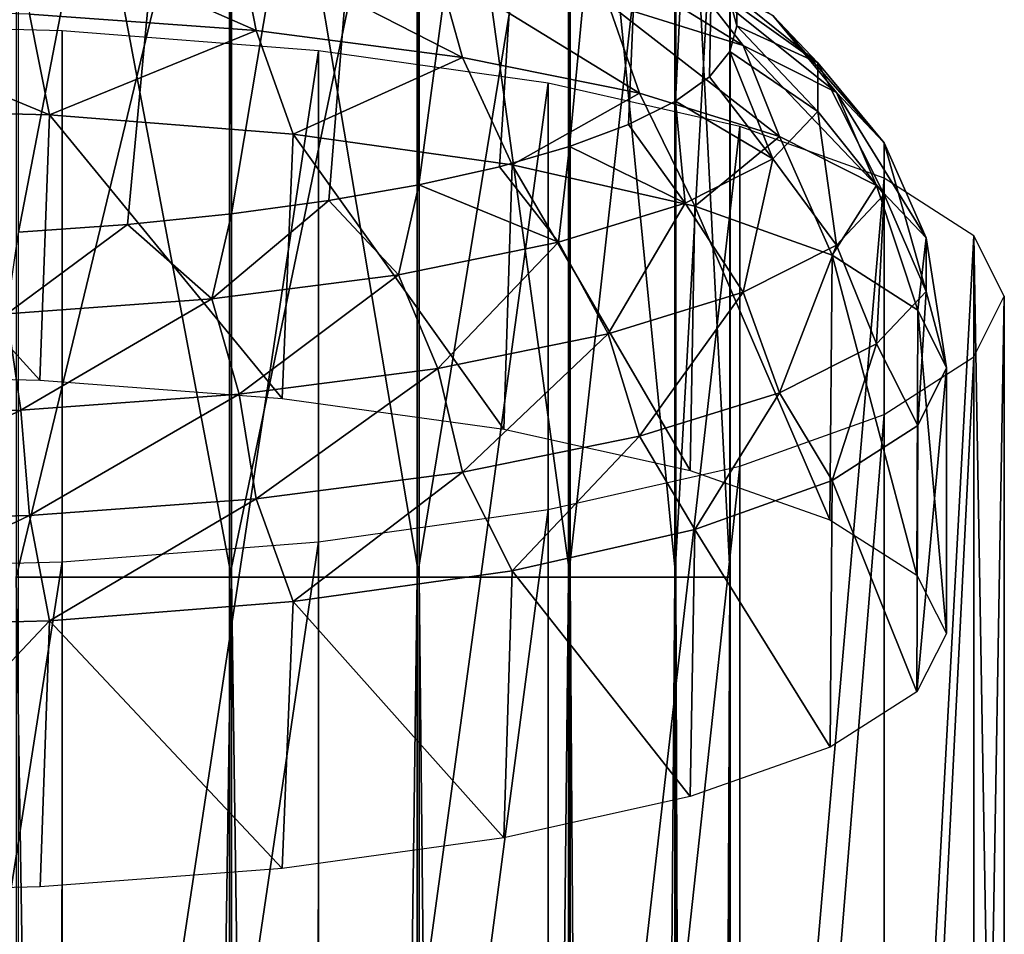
# Model space of a CAD drawing. Header units: millimetres. Extents: x -84 to 84, y -375 to 274.
# Tile 103 of 108: x 2 to 12, y 193 to 202. Entities that reach past the tile are written whole.
import ezdxf

# ---------------------------------------------------------------- set-up
doc = ezdxf.new("R2010")
doc.units = ezdxf.units.MM
doc.header["$LTSCALE"] = 148.96817
for name, color, linetype in [('134', 7, 'CONTINUOUS'), ('136', 7, 'CONTINUOUS'), ('139', 7, 'CONTINUOUS'), ('140', 7, 'CONTINUOUS'), ('142', 7, 'CONTINUOUS'), ('53', 7, 'CONTINUOUS'), ('54', 7, 'CONTINUOUS')]:
    doc.layers.add(name, color=color, linetype=linetype)

msp = doc.modelspace()

# ---------------------------------------------------------------- linework, layer by layer
at = {"layer": '134', "color": 7, "linetype": 'CONTINUOUS', "true_color": 0xa2afbf}
for points in [[(4.1632, 196.293, 0.4042), (2.1306, 196.293, 1.1692), (4.1825, 63.9675, 0.3941), (4.1632, 196.293, 0.4042)], [(4.1825, 63.9675, 0.3941), (2.1306, 196.293, 1.1692), (2.1538, 63.9675, 1.1635), (4.1825, 63.9675, 0.3941)], [(2.1538, 196.293, -16.3135), (4.1844, 196.293, -15.5431), (2.1538, 63.9675, -16.3135), (2.1538, 196.293, -16.3135)], [(2.1538, 63.9675, -16.3135), (4.1844, 196.293, -15.5431), (4.1825, 63.9675, -15.5441), (2.1538, 63.9675, -16.3135)], [(5.9534, 196.293, -0.8254), (4.1632, 196.293, 0.4042), (4.1825, 63.9675, 0.3941), (5.9534, 196.293, -0.8254)], [(5.9681, 63.9675, -0.8384), (5.9534, 196.293, -0.8254), (4.1825, 63.9675, 0.3941), (5.9681, 63.9675, -0.8384)], [(4.1825, 63.9675, -15.5441), (4.1844, 196.293, -15.5431), (5.9681, 63.9675, -14.3116), (4.1825, 63.9675, -15.5441)], [(4.1844, 196.293, -15.5431), (5.9714, 196.293, -14.3087), (5.9681, 63.9675, -14.3116), (4.1844, 196.293, -15.5431)], [(7.397, 196.293, -2.4481), (5.9534, 196.293, -0.8254), (5.9681, 63.9675, -0.8384), (7.397, 196.293, -2.4481)], [(7.4069, 63.9675, -2.4624), (7.397, 196.293, -2.4481), (5.9681, 63.9675, -0.8384), (7.4069, 63.9675, -2.4624)], [(5.9681, 63.9675, -14.3116), (5.9714, 196.293, -14.3087), (7.4069, 63.9675, -12.6876), (5.9681, 63.9675, -14.3116)], [(5.9714, 196.293, -14.3087), (7.4106, 196.293, -12.6822), (7.4069, 63.9675, -12.6876), (5.9714, 196.293, -14.3087)], [(8.4097, 196.293, -4.3693), (7.397, 196.293, -2.4481), (7.4069, 63.9675, -2.4624), (8.4097, 196.293, -4.3693)], [(8.4151, 63.9675, -4.3836), (8.4097, 196.293, -4.3693), (7.4069, 63.9675, -2.4624), (8.4151, 63.9675, -4.3836)], [(7.4069, 63.9675, -12.6876), (7.4106, 196.293, -12.6822), (8.4151, 63.9675, -10.7664), (7.4069, 63.9675, -12.6876)], [(7.4106, 196.293, -12.6822), (8.4182, 196.293, -10.7583), (8.4151, 63.9675, -10.7664), (7.4106, 196.293, -12.6822)], [(8.9328, 196.293, -6.4772), (8.4097, 196.293, -4.3693), (8.4151, 63.9675, -4.3836), (8.9328, 196.293, -6.4772)], [(8.9344, 63.9675, -6.4902), (8.9328, 196.293, -6.4772), (8.4151, 63.9675, -4.3836), (8.9344, 63.9675, -6.4902)], [(8.4151, 63.9675, -10.7664), (8.4182, 196.293, -10.7583), (8.9344, 63.9675, -8.6598), (8.4151, 63.9675, -10.7664)], [(8.4182, 196.293, -10.7583), (8.9357, 196.293, -8.649), (8.9344, 63.9675, -8.6598), (8.4182, 196.293, -10.7583)], [(8.9357, 196.293, -8.649), (8.9328, 196.293, -6.4772), (8.9344, 63.9675, -6.4902), (8.9357, 196.293, -8.649)], [(8.9344, 63.9675, -8.6598), (8.9357, 196.293, -8.649), (8.9344, 63.9675, -6.4902), (8.9344, 63.9675, -8.6598)]]:
    msp.add_3dface(points, dxfattribs=at)
at = {"layer": '136', "color": 7, "linetype": 'CONTINUOUS', "true_color": 0xa2afbf}
for points in [[(8.9357, 212.0505, 129.6526), (8.9344, 201.3049, 129.9178), (8.9328, 211.562, 127.5365), (8.9357, 212.0505, 129.6526)], [(9, 201.5489, 130.9748), (8.9344, 201.3049, 129.9178), (8.9357, 212.0505, 129.6526), (9, 201.5489, 130.9748)], [(8.9344, 201.7929, 132.0318), (9, 201.5489, 130.9748), (8.9357, 212.0505, 129.6526), (8.9344, 201.7929, 132.0318)], [(8.9328, 211.562, 127.5365), (8.4151, 200.831, 127.8652), (8.4097, 211.0878, 125.4826), (8.9328, 211.562, 127.5365)], [(8.7385, 201.0644, 128.8762), (8.4151, 200.831, 127.8652), (8.9328, 211.562, 127.5365), (8.7385, 201.0644, 128.8762)], [(8.9344, 201.3049, 129.9178), (8.7385, 201.0644, 128.8762), (8.9328, 211.562, 127.5365), (8.9344, 201.3049, 129.9178)], [(8.4097, 211.0878, 125.4826), (7.4069, 200.3988, 125.9933), (7.397, 210.6556, 123.6106), (8.4097, 211.0878, 125.4826)], [(7.9691, 200.6081, 126.8995), (7.4069, 200.3988, 125.9933), (8.4097, 211.0878, 125.4826), (7.9691, 200.6081, 126.8995)], [(8.4151, 200.831, 127.8652), (7.9691, 200.6081, 126.8995), (8.4097, 211.0878, 125.4826), (8.4151, 200.831, 127.8652)], [(7.397, 210.6556, 123.6106), (5.9681, 200.0335, 124.4109), (5.9534, 210.2906, 122.0295), (7.397, 210.6556, 123.6106)], [(6.7366, 200.2064, 125.1597), (5.9681, 200.0335, 124.4109), (7.397, 210.6556, 123.6106), (6.7366, 200.2064, 125.1597)], [(7.4069, 200.3988, 125.9933), (6.7366, 200.2064, 125.1597), (7.397, 210.6556, 123.6106), (7.4069, 200.3988, 125.9933)], [(5.9534, 210.2906, 122.0295), (4.1825, 199.7563, 123.21), (4.1632, 210.014, 120.8314), (5.9534, 210.2906, 122.0295)], [(5.1126, 199.8827, 123.7578), (4.1825, 199.7563, 123.21), (5.9534, 210.2906, 122.0295), (5.1126, 199.8827, 123.7578)], [(5.9681, 200.0335, 124.4109), (5.1126, 199.8827, 123.7578), (5.9534, 210.2906, 122.0295), (5.9681, 200.0335, 124.4109)], [(3.1914, 199.6559, 122.7754), (2.1538, 199.5832, 122.4603), (4.1632, 210.014, 120.8314), (3.1914, 199.6559, 122.7754)], [(4.1632, 210.014, 120.8314), (2.1538, 199.5832, 122.4603), (2.1538, 209.8432, 120.0916), (4.1632, 210.014, 120.8314)], [(4.1825, 199.7563, 123.21), (3.1914, 199.6559, 122.7754), (4.1632, 210.014, 120.8314), (4.1825, 199.7563, 123.21)]]:
    msp.add_3dface(points, dxfattribs=at)
at = {"layer": '139', "color": 7, "linetype": 'CONTINUOUS', "true_color": 0xa2afbf}
for points in [[(0, 200.7625, 142.4457), (0, 198.2291, 143.0306), (2.3571, 198.1719, 142.7816), (0, 200.7625, 142.4457)], [(2.4477, 200.7005, 142.177), (0, 200.7625, 142.4457), (2.3571, 198.1719, 142.7816), (2.4477, 200.7005, 142.177)], [(4.6659, 197.9955, 142.0186), (2.4477, 200.7005, 142.177), (2.3571, 198.1719, 142.7816), (4.6659, 197.9955, 142.0186)], [(4.7727, 200.5175, 141.3843), (2.4477, 200.7005, 142.177), (4.6659, 197.9955, 142.0186), (4.7727, 200.5175, 141.3843)], [(6.7786, 197.7035, 140.7536), (4.7727, 200.5175, 141.3843), (4.6659, 197.9955, 142.0186), (6.7786, 197.7035, 140.7536)], [(6.8584, 200.2227, 140.1074), (4.7727, 200.5175, 141.3843), (6.7786, 197.7035, 140.7536), (6.8584, 200.2227, 140.1074)], [(8.5543, 197.3103, 139.0508), (6.8584, 200.2227, 140.1074), (6.7786, 197.7035, 140.7536), (8.5543, 197.3103, 139.0508)], [(8.6001, 199.8308, 138.4103), (6.8584, 200.2227, 140.1074), (8.5543, 197.3103, 139.0508), (8.6001, 199.8308, 138.4103)], [(9.8877, 196.839, 137.0091), (8.6001, 199.8308, 138.4103), (8.5543, 197.3103, 139.0508), (9.8877, 196.839, 137.0091)], [(9.9107, 199.3617, 136.378), (8.6001, 199.8308, 138.4103), (9.8877, 196.839, 137.0091), (9.9107, 199.3617, 136.378)], [(10.7171, 196.3122, 134.7276), (9.9107, 199.3617, 136.378), (9.8877, 196.839, 137.0091), (10.7171, 196.3122, 134.7276)], [(10.7242, 198.8387, 134.1126), (9.9107, 199.3617, 136.378), (10.7171, 196.3122, 134.7276), (10.7242, 198.8387, 134.1126)], [(11, 195.755, 132.3137), (10.7242, 198.8387, 134.1126), (10.7171, 196.3122, 134.7276), (11, 195.755, 132.3137)], [(11, 198.288, 131.7277), (10.7242, 198.8387, 134.1126), (11, 195.755, 132.3137), (11, 198.288, 131.7277)], [(10.7242, 197.7374, 129.3427), (11, 198.288, 131.7277), (10.7177, 195.1977, 129.8998), (10.7242, 197.7374, 129.3427)], [(10.7177, 195.1977, 129.8998), (11, 198.288, 131.7277), (11, 195.755, 132.3137), (10.7177, 195.1977, 129.8998)], [(9.9107, 197.2144, 127.0773), (10.7242, 197.7374, 129.3427), (10.7177, 195.1977, 129.8998), (9.9107, 197.2144, 127.0773)], [(8.6001, 196.7452, 125.045), (9.9107, 197.2144, 127.0773), (9.8887, 194.6709, 127.6181), (8.6001, 196.7452, 125.045)], [(9.8887, 194.6709, 127.6181), (9.9107, 197.2144, 127.0773), (10.7177, 195.1977, 129.8998), (9.8887, 194.6709, 127.6181)], [(6.8584, 196.3534, 123.3479), (8.6001, 196.7452, 125.045), (8.5558, 194.1994, 125.5761), (6.8584, 196.3534, 123.3479)], [(8.5558, 194.1994, 125.5761), (8.6001, 196.7452, 125.045), (9.8887, 194.6709, 127.6181), (8.5558, 194.1994, 125.5761)], [(4.7727, 196.0586, 122.071), (6.8584, 196.3534, 123.3479), (6.7805, 193.8063, 123.8729), (4.7727, 196.0586, 122.071)], [(6.7805, 193.8063, 123.8729), (6.8584, 196.3534, 123.3479), (8.5558, 194.1994, 125.5761), (6.7805, 193.8063, 123.8729)], [(2.4477, 195.8756, 121.2783), (4.7727, 196.0586, 122.071), (4.6677, 193.5141, 122.6073), (2.4477, 195.8756, 121.2783)], [(4.6677, 193.5141, 122.6073), (4.7727, 196.0586, 122.071), (6.7805, 193.8063, 123.8729), (4.6677, 193.5141, 122.6073)], [(0, 193.2802, 121.5945), (0, 195.8136, 121.0096), (2.4477, 195.8756, 121.2783), (0, 193.2802, 121.5945)], [(0, 193.2802, 121.5945), (2.4477, 195.8756, 121.2783), (2.3583, 193.338, 121.8436), (0, 193.2802, 121.5945)], [(2.3583, 193.338, 121.8436), (2.4477, 195.8756, 121.2783), (4.6677, 193.5141, 122.6073), (2.3583, 193.338, 121.8436)]]:
    msp.add_3dface(points, dxfattribs=at)
at = {"layer": '140', "color": 7, "linetype": 'CONTINUOUS', "true_color": 0xa2afbf}
for points in [[(4.2555, 202.3366, 140.6023), (2.1753, 202.4887, 141.2608), (4.4186, 201.5038, 141.1706), (4.2555, 202.3366, 140.6023)], [(4.4186, 201.5038, 141.1706), (2.1753, 202.4887, 141.2608), (2.2587, 201.6617, 141.8544), (4.4186, 201.5038, 141.1706)], [(8.5092, 202.0698, 135.8966), (7.3018, 202.4436, 137.5158), (9.0607, 201.3634, 136.3865), (8.5092, 202.0698, 135.8966)], [(9.0607, 201.3634, 136.3865), (7.3018, 202.4436, 137.5158), (7.7751, 201.7614, 138.1106), (9.0607, 201.3634, 136.3865)], [(6.1497, 202.0906, 139.5367), (4.2555, 202.3366, 140.6023), (6.3854, 201.2484, 140.0642), (6.1497, 202.0906, 139.5367)], [(6.3854, 201.2484, 140.0642), (4.2555, 202.3366, 140.6023), (4.4186, 201.5038, 141.1706), (6.3854, 201.2484, 140.0642)], [(7.7751, 201.7614, 138.1106), (6.1497, 202.0906, 139.5367), (8.0732, 200.9065, 138.5835), (7.7751, 201.7614, 138.1106)], [(8.0732, 200.9065, 138.5835), (6.1497, 202.0906, 139.5367), (6.3854, 201.2484, 140.0642), (8.0732, 200.9065, 138.5835)], [(9.3447, 201.6477, 134.0682), (8.5092, 202.0698, 135.8966), (9.9504, 200.9139, 134.4395), (9.3447, 201.6477, 134.0682)], [(9.9504, 200.9139, 134.4395), (8.5092, 202.0698, 135.8966), (9.0607, 201.3634, 136.3865), (9.9504, 200.9139, 134.4395)], [(8.9344, 201.7929, 132.0318), (8.7385, 202.0334, 133.0735), (9.7718, 201.1957, 132.1104), (8.9344, 201.7929, 132.0318)], [(9.7718, 201.1957, 132.1104), (8.7385, 202.0334, 133.0735), (9.3447, 201.6477, 134.0682), (9.7718, 201.1957, 132.1104)], [(9, 201.5489, 130.9748), (8.9344, 201.7929, 132.0318), (9.7718, 201.1957, 132.1104), (9, 201.5489, 130.9748)], [(0, 201.7151, 142.0858), (0, 200.7625, 142.4457), (2.4477, 200.7005, 142.177), (0, 201.7151, 142.0858)], [(0, 201.7151, 142.0858), (2.4477, 200.7005, 142.177), (2.2587, 201.6617, 141.8544), (0, 201.7151, 142.0858)], [(9.0607, 201.3634, 136.3865), (7.7751, 201.7614, 138.1106), (9.4081, 200.4932, 136.7932), (9.0607, 201.3634, 136.3865)], [(9.4081, 200.4932, 136.7932), (7.7751, 201.7614, 138.1106), (8.0732, 200.9065, 138.5835), (9.4081, 200.4932, 136.7932)], [(2.4477, 200.7005, 142.177), (4.4186, 201.5038, 141.1706), (2.2587, 201.6617, 141.8544), (2.4477, 200.7005, 142.177)], [(9.7718, 201.1957, 132.1104), (9.3447, 201.6477, 134.0682), (10.4051, 200.4326, 132.3549), (9.7718, 201.1957, 132.1104)], [(10.4051, 200.4326, 132.3549), (9.3447, 201.6477, 134.0682), (9.9504, 200.9139, 134.4395), (10.4051, 200.4326, 132.3549)], [(8.9344, 201.3049, 129.9178), (9, 201.5489, 130.9748), (9.7718, 200.7336, 130.109), (8.9344, 201.3049, 129.9178)], [(9.7718, 200.7336, 130.109), (9, 201.5489, 130.9748), (9.7718, 201.1957, 132.1104), (9.7718, 200.7336, 130.109)], [(2.4477, 200.7005, 142.177), (4.7727, 200.5175, 141.3843), (4.4186, 201.5038, 141.1706), (2.4477, 200.7005, 142.177)], [(4.7727, 200.5175, 141.3843), (6.3854, 201.2484, 140.0642), (4.4186, 201.5038, 141.1706), (4.7727, 200.5175, 141.3843)], [(9.9504, 200.9139, 134.4395), (9.0607, 201.3634, 136.3865), (10.3319, 200.0265, 134.7716), (9.9504, 200.9139, 134.4395)], [(10.3319, 200.0265, 134.7716), (9.0607, 201.3634, 136.3865), (9.4081, 200.4932, 136.7932), (10.3319, 200.0265, 134.7716)], [(4.7727, 200.5175, 141.3843), (6.8584, 200.2227, 140.1074), (6.3854, 201.2484, 140.0642), (4.7727, 200.5175, 141.3843)], [(6.8584, 200.2227, 140.1074), (8.0732, 200.9065, 138.5835), (6.3854, 201.2484, 140.0642), (6.8584, 200.2227, 140.1074)], [(8.7385, 201.0644, 128.8762), (8.9344, 201.3049, 129.9178), (9.3447, 200.2817, 128.1512), (8.7385, 201.0644, 128.8762)], [(9.3447, 200.2817, 128.1512), (8.9344, 201.3049, 129.9178), (9.7718, 200.7336, 130.109), (9.3447, 200.2817, 128.1512)], [(9.7718, 200.7336, 130.109), (9.7718, 201.1957, 132.1104), (10.4051, 199.9406, 130.2237), (9.7718, 200.7336, 130.109)], [(10.4051, 199.9406, 130.2237), (9.7718, 201.1957, 132.1104), (10.4051, 200.4326, 132.3549), (10.4051, 199.9406, 130.2237)], [(8.4151, 200.831, 127.8652), (8.7385, 201.0644, 128.8762), (9.3447, 200.2817, 128.1512), (8.4151, 200.831, 127.8652)], [(6.8584, 200.2227, 140.1074), (8.6001, 199.8308, 138.4103), (8.0732, 200.9065, 138.5835), (6.8584, 200.2227, 140.1074)], [(8.6001, 199.8308, 138.4103), (9.4081, 200.4932, 136.7932), (8.0732, 200.9065, 138.5835), (8.6001, 199.8308, 138.4103)], [(10.4051, 200.4326, 132.3549), (9.9504, 200.9139, 134.4395), (10.804, 199.5268, 132.6071), (10.4051, 200.4326, 132.3549)], [(10.804, 199.5268, 132.6071), (9.9504, 200.9139, 134.4395), (10.3319, 200.0265, 134.7716), (10.804, 199.5268, 132.6071)], [(7.9691, 200.6081, 126.8995), (8.4151, 200.831, 127.8652), (8.5092, 199.8595, 126.3228), (7.9691, 200.6081, 126.8995)], [(8.5092, 199.8595, 126.3228), (8.4151, 200.831, 127.8652), (9.3447, 200.2817, 128.1512), (8.5092, 199.8595, 126.3228)], [(9.3447, 200.2817, 128.1512), (9.7718, 200.7336, 130.109), (9.9504, 199.4593, 128.1391), (9.3447, 200.2817, 128.1512)], [(9.9504, 199.4593, 128.1391), (9.7718, 200.7336, 130.109), (10.4051, 199.9406, 130.2237), (9.9504, 199.4593, 128.1391)], [(7.4069, 200.3988, 125.9933), (7.9691, 200.6081, 126.8995), (8.5092, 199.8595, 126.3228), (7.4069, 200.3988, 125.9933)], [(8.6001, 199.8308, 138.4103), (9.9107, 199.3617, 136.378), (9.4081, 200.4932, 136.7932), (8.6001, 199.8308, 138.4103)], [(9.9107, 199.3617, 136.378), (10.3319, 200.0265, 134.7716), (9.4081, 200.4932, 136.7932), (9.9107, 199.3617, 136.378)], [(6.7366, 200.2064, 125.1597), (7.4069, 200.3988, 125.9933), (7.3018, 199.4857, 124.7036), (6.7366, 200.2064, 125.1597)], [(7.3018, 199.4857, 124.7036), (7.4069, 200.3988, 125.9933), (8.5092, 199.8595, 126.3228), (7.3018, 199.4857, 124.7036)], [(10.4051, 199.9406, 130.2237), (10.4051, 200.4326, 132.3549), (10.804, 199.0159, 130.3942), (10.4051, 199.9406, 130.2237)], [(10.804, 199.0159, 130.3942), (10.4051, 200.4326, 132.3549), (10.804, 199.5268, 132.6071), (10.804, 199.0159, 130.3942)], [(5.9681, 200.0335, 124.4109), (6.7366, 200.2064, 125.1597), (7.3018, 199.4857, 124.7036), (5.9681, 200.0335, 124.4109)], [(8.5092, 199.8595, 126.3228), (9.3447, 200.2817, 128.1512), (9.0607, 199.0098, 126.1922), (8.5092, 199.8595, 126.3228)], [(9.0607, 199.0098, 126.1922), (9.3447, 200.2817, 128.1512), (9.9504, 199.4593, 128.1391), (9.0607, 199.0098, 126.1922)], [(5.1126, 199.8827, 123.7578), (5.9681, 200.0335, 124.4109), (5.7753, 199.1765, 123.3644), (5.1126, 199.8827, 123.7578)], [(5.7753, 199.1765, 123.3644), (5.9681, 200.0335, 124.4109), (7.3018, 199.4857, 124.7036), (5.7753, 199.1765, 123.3644)], [(9.9107, 199.3617, 136.378), (10.7242, 198.8387, 134.1126), (10.3319, 200.0265, 134.7716), (9.9107, 199.3617, 136.378)], [(10.7242, 198.8387, 134.1126), (10.804, 199.5268, 132.6071), (10.3319, 200.0265, 134.7716), (10.7242, 198.8387, 134.1126)], [(9.9504, 199.4593, 128.1391), (10.4051, 199.9406, 130.2237), (10.3319, 198.5162, 128.2297), (9.9504, 199.4593, 128.1391)], [(10.3319, 198.5162, 128.2297), (10.4051, 199.9406, 130.2237), (10.804, 199.0159, 130.3942), (10.3319, 198.5162, 128.2297)], [(4.1825, 199.7563, 123.21), (5.1126, 199.8827, 123.7578), (3.9964, 198.9455, 122.3636), (4.1825, 199.7563, 123.21)], [(3.9964, 198.9455, 122.3636), (5.1126, 199.8827, 123.7578), (5.7753, 199.1765, 123.3644), (3.9964, 198.9455, 122.3636)], [(7.3018, 199.4857, 124.7036), (8.5092, 199.8595, 126.3228), (7.7751, 198.6118, 124.468), (7.3018, 199.4857, 124.7036)], [(7.7751, 198.6118, 124.468), (8.5092, 199.8595, 126.3228), (9.0607, 199.0098, 126.1922), (7.7751, 198.6118, 124.468)], [(3.1914, 199.6559, 122.7754), (4.1825, 199.7563, 123.21), (3.9964, 198.9455, 122.3636), (3.1914, 199.6559, 122.7754)], [(2.1538, 199.5832, 122.4603), (3.1914, 199.6559, 122.7754), (2.0429, 198.8027, 121.7451), (2.1538, 199.5832, 122.4603)], [(2.0429, 198.8027, 121.7451), (3.1914, 199.6559, 122.7754), (3.9964, 198.9455, 122.3636), (2.0429, 198.8027, 121.7451)], [(5.7753, 199.1765, 123.3644), (7.3018, 199.4857, 124.7036), (6.1497, 198.2825, 123.042), (5.7753, 199.1765, 123.3644)], [(6.1497, 198.2825, 123.042), (7.3018, 199.4857, 124.7036), (7.7751, 198.6118, 124.468), (6.1497, 198.2825, 123.042)], [(9.0607, 199.0098, 126.1922), (9.9504, 199.4593, 128.1391), (9.4081, 198.0495, 126.2081), (9.0607, 199.0098, 126.1922)], [(9.4081, 198.0495, 126.2081), (9.9504, 199.4593, 128.1391), (10.3319, 198.5162, 128.2297), (9.4081, 198.0495, 126.2081)], [(10.7242, 198.8387, 134.1126), (11, 198.288, 131.7277), (10.804, 199.5268, 132.6071), (10.7242, 198.8387, 134.1126)], [(11, 198.288, 131.7277), (10.804, 199.0159, 130.3942), (10.804, 199.5268, 132.6071), (11, 198.288, 131.7277)], [(3.9964, 198.9455, 122.3636), (5.7753, 199.1765, 123.3644), (4.2555, 198.0365, 121.9764), (3.9964, 198.9455, 122.3636)], [(4.2555, 198.0365, 121.9764), (5.7753, 199.1765, 123.3644), (6.1497, 198.2825, 123.042), (4.2555, 198.0365, 121.9764)], [(7.7751, 198.6118, 124.468), (9.0607, 199.0098, 126.1922), (8.0732, 197.6361, 124.4178), (7.7751, 198.6118, 124.468)], [(8.0732, 197.6361, 124.4178), (9.0607, 199.0098, 126.1922), (9.4081, 198.0495, 126.2081), (8.0732, 197.6361, 124.4178)], [(10.7242, 197.7374, 129.3427), (10.3319, 198.5162, 128.2297), (10.804, 199.0159, 130.3942), (10.7242, 197.7374, 129.3427)], [(11, 198.288, 131.7277), (10.7242, 197.7374, 129.3427), (10.804, 199.0159, 130.3942), (11, 198.288, 131.7277)], [(2.0429, 198.8027, 121.7451), (3.9964, 198.9455, 122.3636), (2.1753, 197.8845, 121.3178), (2.0429, 198.8027, 121.7451)], [(2.1753, 197.8845, 121.3178), (3.9964, 198.9455, 122.3636), (4.2555, 198.0365, 121.9764), (2.1753, 197.8845, 121.3178)], [(0, 197.8331, 121.0951), (2.0429, 198.8027, 121.7451), (2.1753, 197.8845, 121.3178), (0, 197.8331, 121.0951)], [(6.1497, 198.2825, 123.042), (7.7751, 198.6118, 124.468), (6.3854, 197.2943, 122.9371), (6.1497, 198.2825, 123.042)], [(6.3854, 197.2943, 122.9371), (7.7751, 198.6118, 124.468), (8.0732, 197.6361, 124.4178), (6.3854, 197.2943, 122.9371)], [(9.9107, 197.2144, 127.0773), (9.4081, 198.0495, 126.2081), (10.3319, 198.5162, 128.2297), (9.9107, 197.2144, 127.0773)], [(10.7242, 197.7374, 129.3427), (9.9107, 197.2144, 127.0773), (10.3319, 198.5162, 128.2297), (10.7242, 197.7374, 129.3427)], [(4.2555, 198.0365, 121.9764), (6.1497, 198.2825, 123.042), (4.4186, 197.0388, 121.8307), (4.2555, 198.0365, 121.9764)], [(4.4186, 197.0388, 121.8307), (6.1497, 198.2825, 123.042), (6.3854, 197.2943, 122.9371), (4.4186, 197.0388, 121.8307)], [(2.1753, 197.8845, 121.3178), (4.2555, 198.0365, 121.9764), (2.2587, 196.881, 121.1468), (2.1753, 197.8845, 121.3178)], [(2.2587, 196.881, 121.1468), (4.2555, 198.0365, 121.9764), (4.4186, 197.0388, 121.8307), (2.2587, 196.881, 121.1468)], [(8.6001, 196.7452, 125.045), (8.0732, 197.6361, 124.4178), (9.4081, 198.0495, 126.2081), (8.6001, 196.7452, 125.045)], [(9.9107, 197.2144, 127.0773), (8.6001, 196.7452, 125.045), (9.4081, 198.0495, 126.2081), (9.9107, 197.2144, 127.0773)], [(0, 196.8276, 120.9155), (0, 197.8331, 121.0951), (2.1753, 197.8845, 121.3178), (0, 196.8276, 120.9155)], [(0, 196.8276, 120.9155), (2.1753, 197.8845, 121.3178), (2.2587, 196.881, 121.1468), (0, 196.8276, 120.9155)], [(6.8584, 196.3534, 123.3479), (6.3854, 197.2943, 122.9371), (8.0732, 197.6361, 124.4178), (6.8584, 196.3534, 123.3479)], [(8.6001, 196.7452, 125.045), (6.8584, 196.3534, 123.3479), (8.0732, 197.6361, 124.4178), (8.6001, 196.7452, 125.045)], [(4.7727, 196.0586, 122.071), (4.4186, 197.0388, 121.8307), (6.3854, 197.2943, 122.9371), (4.7727, 196.0586, 122.071)], [(6.8584, 196.3534, 123.3479), (4.7727, 196.0586, 122.071), (6.3854, 197.2943, 122.9371), (6.8584, 196.3534, 123.3479)], [(2.4477, 195.8756, 121.2783), (2.2587, 196.881, 121.1468), (4.4186, 197.0388, 121.8307), (2.4477, 195.8756, 121.2783)], [(4.7727, 196.0586, 122.071), (2.4477, 195.8756, 121.2783), (4.4186, 197.0388, 121.8307), (4.7727, 196.0586, 122.071)], [(0, 195.8136, 121.0096), (0, 196.8276, 120.9155), (2.2587, 196.881, 121.1468), (0, 195.8136, 121.0096)], [(2.4477, 195.8756, 121.2783), (0, 195.8136, 121.0096), (2.2587, 196.881, 121.1468), (2.4477, 195.8756, 121.2783)]]:
    msp.add_3dface(points, dxfattribs=at)
at = {"layer": '142', "color": 7, "linetype": 'CONTINUOUS', "true_color": 0xa2afbf}
for points in [[(4.1844, 196.293, -15.5431), (2.1538, 196.293, -16.3135), (2.1538, 207.0446, -15.5661), (4.1844, 196.293, -15.5431)], [(4.1844, 206.938, -14.8032), (4.1844, 196.293, -15.5431), (2.1538, 207.0446, -15.5661), (4.1844, 206.938, -14.8032)], [(5.9714, 196.293, -14.3087), (4.1844, 196.293, -15.5431), (4.1844, 206.938, -14.8032), (5.9714, 196.293, -14.3087)], [(5.9714, 206.7673, -13.5807), (5.9714, 196.293, -14.3087), (4.1844, 206.938, -14.8032), (5.9714, 206.7673, -13.5807)], [(7.4106, 196.293, -12.6822), (5.9714, 196.293, -14.3087), (5.9714, 206.7673, -13.5807), (7.4106, 196.293, -12.6822)], [(7.4106, 206.5422, -11.9698), (7.4106, 196.293, -12.6822), (5.9714, 206.7673, -13.5807), (7.4106, 206.5422, -11.9698)], [(8.4182, 196.293, -10.7583), (7.4106, 196.293, -12.6822), (7.4106, 206.5422, -11.9698), (8.4182, 196.293, -10.7583)], [(8.4182, 206.2761, -10.0644), (8.4182, 196.293, -10.7583), (7.4106, 206.5422, -11.9698), (8.4182, 206.2761, -10.0644)], [(8.9357, 196.293, -8.649), (8.4182, 196.293, -10.7583), (8.4182, 206.2761, -10.0644), (8.9357, 196.293, -8.649)], [(8.9357, 205.9842, -7.9754), (8.9357, 196.293, -8.649), (8.4182, 206.2761, -10.0644), (8.9357, 205.9842, -7.9754)], [(8.9328, 196.293, -6.4772), (8.9357, 196.293, -8.649), (8.9357, 205.9842, -7.9754), (8.9328, 196.293, -6.4772)], [(8.9328, 205.6838, -5.8245), (8.9328, 196.293, -6.4772), (8.9357, 205.9842, -7.9754), (8.9328, 205.6838, -5.8245)], [(8.4097, 196.293, -4.3693), (8.9328, 196.293, -6.4772), (8.9328, 205.6838, -5.8245), (8.4097, 196.293, -4.3693)], [(8.4097, 205.3922, -3.7369), (8.4097, 196.293, -4.3693), (8.9328, 205.6838, -5.8245), (8.4097, 205.3922, -3.7369)], [(7.397, 196.293, -2.4481), (8.4097, 196.293, -4.3693), (8.4097, 205.3922, -3.7369), (7.397, 196.293, -2.4481)], [(7.397, 205.1264, -1.8341), (7.397, 196.293, -2.4481), (8.4097, 205.3922, -3.7369), (7.397, 205.1264, -1.8341)], [(5.9534, 196.293, -0.8254), (7.397, 196.293, -2.4481), (7.397, 205.1264, -1.8341), (5.9534, 196.293, -0.8254)], [(5.9534, 204.9019, -0.227), (5.9534, 196.293, -0.8254), (7.397, 205.1264, -1.8341), (5.9534, 204.9019, -0.227)], [(4.1632, 196.293, 0.4042), (5.9534, 196.293, -0.8254), (5.9534, 204.9019, -0.227), (4.1632, 196.293, 0.4042)], [(4.1632, 204.7317, 0.9908), (4.1632, 196.293, 0.4042), (5.9534, 204.9019, -0.227), (4.1632, 204.7317, 0.9908)], [(2.1306, 204.6259, 1.7484), (2.1306, 196.293, 1.1692), (4.1632, 204.7317, 0.9908), (2.1306, 204.6259, 1.7484)], [(2.1306, 196.293, 1.1692), (4.1632, 196.293, 0.4042), (4.1632, 204.7317, 0.9908), (2.1306, 196.293, 1.1692)]]:
    msp.add_3dface(points, dxfattribs=at)
at = {"layer": '53', "color": 7, "linetype": 'CONTINUOUS', "true_color": 0xa2afbf}
for points in [[(0, 201.5683, 142.8242), (2.5663, 185.1337, 146.3208), (2.5701, 201.5031, 142.542), (0, 201.5683, 142.8242)], [(0, 185.1985, 146.6016), (2.5663, 185.1337, 146.3208), (0, 201.5683, 142.8242), (0, 185.1985, 146.6016)], [(2.5701, 201.5031, 142.542), (2.5663, 185.1337, 146.3208), (5.0114, 201.311, 141.7097), (2.5701, 201.5031, 142.542)], [(2.5663, 185.1337, 146.3208), (5.0095, 184.9417, 145.4896), (5.0114, 201.311, 141.7097), (2.5663, 185.1337, 146.3208)], [(5.0114, 201.311, 141.7097), (5.0095, 184.9417, 145.4896), (7.2013, 201.0014, 140.3689), (5.0114, 201.311, 141.7097)], [(5.0095, 184.9417, 145.4896), (7.2047, 184.6313, 144.1449), (7.2013, 201.0014, 140.3689), (5.0095, 184.9417, 145.4896)], [(7.2013, 201.0014, 140.3689), (7.2047, 184.6313, 144.1449), (9.0302, 200.59, 138.5869), (7.2013, 201.0014, 140.3689)], [(7.2047, 184.6313, 144.1449), (9.0314, 184.2197, 142.3623), (9.0302, 200.59, 138.5869), (7.2047, 184.6313, 144.1449)], [(9.0302, 200.59, 138.5869), (9.0314, 184.2197, 142.3623), (10.4062, 200.0974, 136.4531), (9.0302, 200.59, 138.5869)], [(9.0314, 184.2197, 142.3623), (10.4043, 183.728, 140.2323), (10.4062, 200.0974, 136.4531), (9.0314, 184.2197, 142.3623)], [(10.4062, 200.0974, 136.4531), (10.4043, 183.728, 140.2323), (11.2604, 199.5483, 134.0744), (10.4062, 200.0974, 136.4531)], [(10.4043, 183.728, 140.2323), (11.2581, 183.1807, 137.8617), (11.2604, 199.5483, 134.0744), (10.4043, 183.728, 140.2323)], [(11.2581, 183.1807, 137.8617), (11.55, 182.6007, 135.3494), (11.2604, 199.5483, 134.0744), (11.2581, 183.1807, 137.8617)], [(11.55, 182.6007, 135.3494), (11.55, 198.9701, 131.5702), (11.2604, 199.5483, 134.0744), (11.55, 182.6007, 135.3494)]]:
    msp.add_3dface(points, dxfattribs=at)
at = {"layer": '54', "color": 7, "linetype": 'CONTINUOUS', "true_color": 0xa2afbf}
for points in [[(11.55, 198.9701, 131.5702), (11.2581, 182.0207, 132.837), (11.2604, 198.392, 129.0659), (11.55, 198.9701, 131.5702)], [(11.55, 182.6007, 135.3494), (11.2581, 182.0207, 132.837), (11.55, 198.9701, 131.5702), (11.55, 182.6007, 135.3494)], [(11.2604, 198.392, 129.0659), (10.4043, 181.4734, 130.4665), (10.4062, 197.8428, 126.6873), (11.2604, 198.392, 129.0659)], [(11.2581, 182.0207, 132.837), (10.4043, 181.4734, 130.4665), (11.2604, 198.392, 129.0659), (11.2581, 182.0207, 132.837)], [(10.4062, 197.8428, 126.6873), (9.0314, 180.9816, 128.3365), (9.0302, 197.3502, 124.5534), (10.4062, 197.8428, 126.6873)], [(10.4043, 181.4734, 130.4665), (9.0314, 180.9816, 128.3365), (10.4062, 197.8428, 126.6873), (10.4043, 181.4734, 130.4665)], [(9.0302, 197.3502, 124.5534), (7.2047, 180.5701, 126.5538), (7.2013, 196.9388, 122.7715), (9.0302, 197.3502, 124.5534)], [(9.0314, 180.9816, 128.3365), (7.2047, 180.5701, 126.5538), (9.0302, 197.3502, 124.5534), (9.0314, 180.9816, 128.3365)], [(7.2013, 196.9388, 122.7715), (5.0095, 180.2596, 125.2092), (5.0114, 196.6292, 121.4307), (7.2013, 196.9388, 122.7715)], [(7.2047, 180.5701, 126.5538), (5.0095, 180.2596, 125.2092), (7.2013, 196.9388, 122.7715), (7.2047, 180.5701, 126.5538)], [(5.0114, 196.6292, 121.4307), (2.5663, 180.0677, 124.3779), (2.5701, 196.4371, 120.5984), (5.0114, 196.6292, 121.4307)], [(5.0095, 180.2596, 125.2092), (2.5663, 180.0677, 124.3779), (5.0114, 196.6292, 121.4307), (5.0095, 180.2596, 125.2092)], [(2.5701, 196.4371, 120.5984), (0, 180.0029, 124.0971), (0, 196.3719, 120.3162), (2.5701, 196.4371, 120.5984)], [(2.5663, 180.0677, 124.3779), (0, 180.0029, 124.0971), (2.5701, 196.4371, 120.5984), (2.5663, 180.0677, 124.3779)]]:
    msp.add_3dface(points, dxfattribs=at)

doc.saveas('drawing.dxf')
